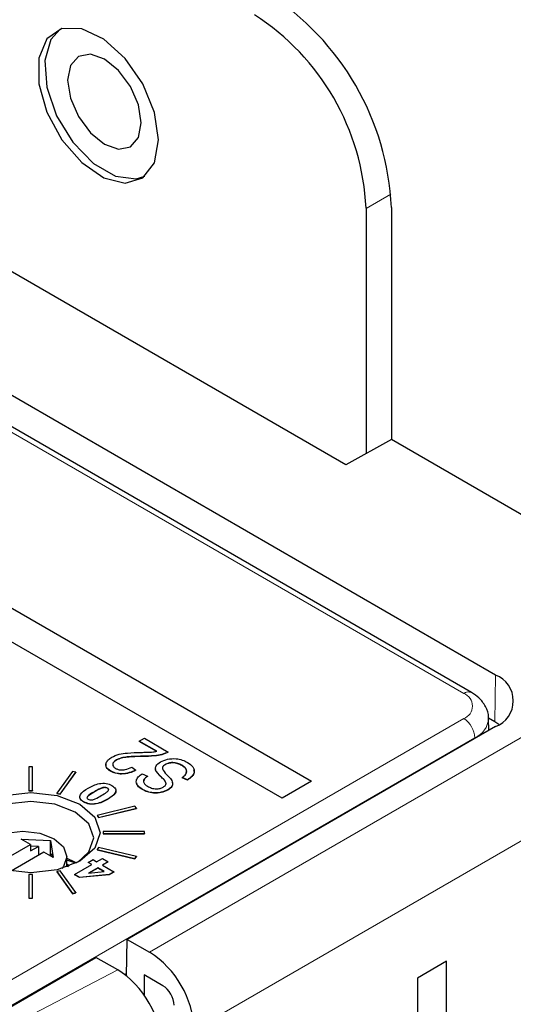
# Paper-space layout 'Blatt2' of a CAD drawing. Header units: millimetres. Extents: x 5 to 418, y 2 to 292.
# Tile 43 of 60: x 99.74 to 107.56, y 164.85 to 180.43. Entities that reach past the tile are written whole.
import ezdxf

# ---------------------------------------------------------------- set-up
doc = ezdxf.new("R2010")
doc.units = ezdxf.units.MM

psp = doc.layouts.new('Blatt2')

# ---------------------------------------------------------------- linework, layer by layer
at = {"color": 7, "linetype": 'Continuous', "lineweight": 25}
for p, q in [((107.282, 170.059), (65.563, 194.143)), ((106.904, 169.781), (65.185, 193.865)), ((104.913, 173.386), (93.423, 180.02)), ((105.231, 177.448), (105.231, 173.564)), ((105.633, 177.462), (105.633, 173.787)), ((105.633, 173.787), (104.913, 173.386)), ((107.765, 172.557), (105.633, 173.787)), ((98.889, 171.541), (104.369, 168.378)), ((103.902, 168.108), (98.421, 171.271)), ((107.271, 169.318), (107.17, 169.377)), ((107.176, 169.182), (107.172, 169.374)), ((107.336, 169.277), (107.271, 169.318)), ((107.282, 169.243), (101.448, 165.875)), ((101.639, 169.011), (101.722, 169.058)), ((101.915, 168.852), (101.639, 169.011)), ((101.639, 169.011), (101.639, 169.007)), ((101.915, 168.848), (101.639, 169.007)), ((101.722, 169.058), (102.098, 168.841)), ((102.098, 168.841), (102.098, 168.837)), ((101.276, 168.716), (101.276, 168.712)), ((99.889, 168.607), (99.889, 168.232)), ((99.949, 168.607), (99.889, 168.607)), ((99.949, 168.232), (99.949, 168.607)), ((100.58, 168.535), (100.331, 168.188)), ((100.387, 168.175), (100.636, 168.522)), ((100.387, 168.171), (100.636, 168.517)), ((100.636, 168.522), (100.58, 168.535)), ((100.636, 168.522), (100.636, 168.517)), ((101.184, 168.541), (101.184, 168.537)), ((101.52, 168.602), (101.584, 168.555)), ((101.584, 168.555), (101.584, 168.551)), ((101.915, 168.525), (101.915, 168.521)), ((102.051, 168.644), (102.051, 168.64)), ((102.315, 168.631), (102.315, 168.627)), ((101.685, 168.496), (101.768, 168.459)), ((101.768, 168.459), (101.768, 168.455)), ((102.401, 168.401), (102.319, 168.438)), ((102.319, 168.438), (102.319, 168.434)), ((102.401, 168.397), (102.319, 168.434)), ((102.401, 168.401), (102.401, 168.397)), ((104.369, 168.378), (103.902, 168.108)), ((99.889, 168.232), (99.889, 168.228)), ((99.889, 168.232), (99.949, 168.232)), ((99.889, 168.228), (99.949, 168.228)), ((99.949, 168.232), (99.949, 168.228)), ((101.137, 168.271), (101.137, 168.267)), ((101.691, 168.249), (101.691, 168.245)), ((102.09, 168.242), (102.09, 168.238)), ((100.331, 168.188), (100.331, 168.184)), ((100.331, 168.188), (100.387, 168.175)), ((100.331, 168.184), (100.387, 168.171)), ((100.387, 168.175), (100.387, 168.171)), ((100.758, 168.052), (100.758, 168.048)), ((101.571, 167.982), (100.97, 167.838)), ((100.993, 167.806), (101.594, 167.95)), ((100.993, 167.802), (101.594, 167.946)), ((101.594, 167.95), (101.571, 167.982)), ((101.594, 167.95), (101.594, 167.946)), ((100.97, 167.838), (100.993, 167.806)), ((100.97, 167.838), (100.97, 167.834)), ((100.97, 167.834), (100.993, 167.802)), ((100.993, 167.806), (100.993, 167.802)), ((101.069, 167.585), (101.069, 167.551)), ((101.719, 167.585), (101.069, 167.585)), ((101.719, 167.551), (101.719, 167.585)), ((99.768, 167.463), (100.235, 167.439)), ((99.916, 167.377), (99.768, 167.463)), ((100.235, 167.439), (100.277, 167.169)), ((100.235, 167.214), (100.235, 167.439)), ((101.069, 167.551), (101.719, 167.551)), ((101.069, 167.551), (101.069, 167.547)), ((101.069, 167.547), (101.719, 167.547)), ((101.719, 167.551), (101.719, 167.547)), ((99.333, 167.041), (99.916, 167.377)), ((99.916, 167.377), (99.916, 167.275)), ((100.04, 167.347), (99.916, 167.353)), ((99.916, 167.275), (100.04, 167.347)), ((100.04, 167.347), (100.04, 167.204)), ((100.993, 167.33), (100.97, 167.298)), ((100.97, 167.298), (100.97, 167.294)), ((100.97, 167.298), (101.571, 167.155)), ((100.97, 167.294), (101.571, 167.15)), ((101.594, 167.187), (100.993, 167.33)), ((100.129, 167.255), (99.609, 166.955)), ((100.277, 167.169), (100.129, 167.255)), ((100.252, 167.224), (100.217, 167.204)), ((100.259, 167.179), (100.252, 167.224)), ((100.493, 167.022), (100.493, 167.183)), ((100.634, 167.079), (100.493, 167.129)), ((100.831, 167.094), (100.906, 167.138)), ((100.906, 167.138), (100.963, 167.104)), ((100.963, 167.104), (101.055, 167.157)), ((101.055, 167.157), (101.147, 167.104)), ((101.147, 167.104), (101.055, 167.051)), ((101.147, 167.104), (101.147, 167.1)), ((101.571, 167.155), (101.594, 167.187)), ((101.571, 167.15), (101.594, 167.182)), ((101.571, 167.155), (101.571, 167.15)), ((101.594, 167.187), (101.594, 167.182)), ((100.387, 166.961), (100.331, 166.948)), ((100.331, 166.948), (100.58, 166.602)), ((100.331, 166.948), (100.331, 166.944)), ((100.636, 166.615), (100.387, 166.961)), ((100.538, 167.039), (100.493, 167.065)), ((100.493, 167.044), (100.516, 167.031)), ((100.613, 166.902), (100.888, 167.061)), ((100.888, 167.061), (100.831, 167.094)), ((100.831, 167.094), (100.831, 167.09)), ((100.885, 167.059), (100.831, 167.09)), ((100.98, 167.008), (100.832, 166.923)), ((100.832, 166.923), (101.083, 166.949)), ((100.98, 167.004), (100.84, 166.924)), ((101.083, 166.949), (100.98, 167.008)), ((100.98, 167.008), (100.98, 167.004)), ((101.077, 166.948), (100.98, 167.004)), ((101.055, 167.051), (101.238, 166.945)), ((101.147, 167.1), (101.058, 167.049)), ((99.949, 166.904), (99.889, 166.904)), ((99.889, 166.904), (99.889, 166.529)), ((99.949, 166.529), (99.949, 166.904)), ((100.331, 166.944), (100.58, 166.597)), ((100.693, 166.856), (100.613, 166.902)), ((100.613, 166.902), (100.613, 166.898)), ((100.693, 166.852), (100.613, 166.898)), ((101.164, 166.902), (100.693, 166.856)), ((101.164, 166.898), (100.693, 166.852)), ((100.693, 166.856), (100.693, 166.852)), ((101.238, 166.945), (101.164, 166.902)), ((101.238, 166.941), (101.164, 166.898)), ((101.164, 166.902), (101.164, 166.898)), ((101.238, 166.945), (101.238, 166.941)), ((99.889, 166.529), (99.949, 166.529)), ((99.889, 166.529), (99.889, 166.525)), ((99.889, 166.525), (99.949, 166.525)), ((99.949, 166.529), (99.949, 166.525)), ((100.58, 166.602), (100.636, 166.615)), ((100.58, 166.597), (100.636, 166.611)), ((100.58, 166.602), (100.58, 166.597)), ((100.636, 166.615), (100.636, 166.611)), ((101.439, 165.292), (101.448, 165.875)), ((101.448, 165.875), (101.802, 165.671)), ((98.832, 164.365), (100.953, 165.59)), ((101.297, 165.391), (100.953, 165.59)), ((106.504, 165.528), (106.045, 165.263)), ((106.504, 80.199), (106.504, 165.528)), ((101.405, 165.319), (101.44, 165.34)), ((102.014, 165.14), (101.714, 165.314)), ((101.714, 165.314), (101.714, 164.994)), ((106.045, 165.263), (106.045, 79.934))]:
    psp.add_line(p, q, dxfattribs=at)
at = {"color": 7, "linetype": 'Continuous', "lineweight": 18}
for p, q in [((106.779, 169.769), (65.06, 193.853)), ((105.624, 177.675), (105.231, 177.448)), ((101.802, 165.671), (110.747, 170.835)), ((107.271, 169.318), (107.282, 170.059)), ((111.487, 169.629), (102.509, 164.446)), ((98.47, 164.574), (106.779, 169.37)), ((106.956, 169.067), (98.696, 164.299)), ((106.956, 169.067), (106.956, 169.055)), ((101.691, 168.773), (101.691, 168.769)), ((102.002, 168.433), (102.002, 168.429)), ((100.928, 168.213), (100.928, 168.209)), ((101.133, 168.094), (101.133, 168.089)), ((97.948, 163.651), (101.297, 165.391))]:
    psp.add_line(p, q, dxfattribs=at)
at = {"color": 7, "linetype": 'Continuous', "lineweight": 25, "flags": 128}
for points in [[(101.943, 178.53), (101.879, 178.965), (101.694, 179.417), (101.414, 179.822), (101.077, 180.128), (100.727, 180.292), (100.413, 180.293), (100.177, 180.13), (100.05, 179.825), (100.05, 179.42), (100.177, 178.969), (100.413, 178.534), (100.727, 178.172), (101.077, 177.933), (101.414, 177.849), (101.694, 177.931), (101.879, 178.169), (101.943, 178.53)], [(100.384, 180.283), (100.236, 180.119), (100.141, 179.786), (100.173, 179.366), (100.329, 178.915), (100.587, 178.494), (100.913, 178.16), (101.262, 177.958), (101.588, 177.915), (101.727, 177.956)], [(101.088, 179.812), (100.864, 179.89), (100.675, 179.853), (100.549, 179.707), (100.504, 179.475), (100.549, 179.192), (100.675, 178.9), (100.864, 178.645), (101.088, 178.465), (101.311, 178.387), (101.5, 178.424), (101.627, 178.569), (101.671, 178.801), (101.627, 179.085), (101.5, 179.376), (101.311, 179.632), (101.088, 179.812)], [(99.141, 168.013), (99.498, 168.151), (99.919, 168.199), (100.34, 168.151), (100.697, 168.013), (100.935, 167.807), (101.019, 167.564), (100.935, 167.321), (100.697, 167.115), (100.34, 166.977), (99.919, 166.929), (99.498, 166.977), (99.141, 167.115), (98.903, 167.321), (98.819, 167.564), (98.903, 167.807), (99.141, 168.013)], [(100.659, 167.094), (100.841, 167.26), (100.917, 167.481), (100.841, 167.702), (100.625, 167.888), (100.301, 168.013), (99.919, 168.057), (99.537, 168.013), (99.213, 167.888)], [(99.094, 167.156), (99.093, 167.183), (99.146, 167.338), (99.298, 167.469), (99.525, 167.557), (99.793, 167.588), (100.061, 167.557), (100.288, 167.469), (100.439, 167.338), (100.493, 167.183), (100.439, 167.029), (100.414, 166.997)], [(100.493, 167.163), (100.613, 167.104), (100.644, 167.085)]]:
    psp.add_lwpolyline(points, dxfattribs=at)
at = {"color": 7, "linetype": 'Continuous', "lineweight": 25}
for centre, radius, start, end in [((101.384, 177.268), 4.253, 2.6055, 57.3945), ((101.393, 177.274), 3.842, 2.6055, 57.3945), ((107.127, 169.651), 0.437, 290.7834, 69.2166), ((100.974, 164.377), 1.537, 2.6055, 57.3945)]:
    psp.add_arc(centre, radius, start, end, dxfattribs=at)
at = {"color": 7, "linetype": 'Continuous', "lineweight": 18}
for centre, radius, start, end in [((106.852, 169.669), 0.123, 65.1, 126.2312), ((106.703, 169.569), 0.213, 290.7834, 69.2166), ((106.571, 169.046), 0.385, 3.2297, 57.3477), ((106.811, 169.399), 0.362, 293.612, 355.9144)]:
    psp.add_arc(centre, radius, start, end, dxfattribs=at)
at = {"color": 7, "linetype": 'Continuous', "lineweight": 25}
for centre, major_axis, ratio, start_param, end_param in [((101.297, 164.575), (-0.501, 0.866), 0.577381, 3.925701, 5.496497), ((102.014, 164.936), (-0.125, 0.217), 0.577557, 3.927224, 5.497716)]:
    psp.add_ellipse(centre, major_axis=major_axis, ratio=ratio, start_param=start_param, end_param=end_param, dxfattribs=at)
for points, knots in [([(107.169, 169.373), (107.17, 169.378), (107.181, 169.442), (107.13, 169.564), (107.034, 169.696), (106.944, 169.755), (106.904, 169.781)], [0, 0, 0, 0, 0.031835, 0.385008, 0.725306, 1, 1, 1, 1]), ([(101.204, 168.759), (101.24, 168.776), (101.313, 168.81), (101.478, 168.83), (101.596, 168.833), (101.668, 168.835)], [0, 0, 0, 0, 0.279141, 0.559078, 1, 1, 1, 1]), ([(101.668, 168.835), (101.696, 168.836), (101.743, 168.837), (101.807, 168.839), (101.862, 168.842), (101.897, 168.849), (101.915, 168.852)], [0, 0, 0, 0, 0.340053, 0.560075, 0.780078, 1, 1, 1, 1]), ([(102.098, 168.841), (102.066, 168.827), (102.001, 168.798), (101.859, 168.777), (101.754, 168.775), (101.691, 168.773)], [0, 0, 0, 0, 0.278998, 0.559153, 1, 1, 1, 1]), ([(102.098, 168.837), (102.066, 168.823), (102.001, 168.794), (101.859, 168.773), (101.754, 168.77), (101.691, 168.769)], [0, 0, 0, 0, 0.278998, 0.559153, 1, 1, 1, 1]), ([(101.184, 168.541), (101.159, 168.559), (101.107, 168.595), (101.108, 168.663), (101.142, 168.718), (101.183, 168.746), (101.204, 168.759)], [0, 0, 0, 0, 0.279693, 0.558261, 0.779102, 1, 1, 1, 1]), ([(101.276, 168.712), (101.26, 168.701), (101.229, 168.68), (101.213, 168.648), (101.22, 168.631), (101.221, 168.627)], [0, 0, 0, 0, 0.446056, 0.890667, 1, 1, 1, 1]), ([(101.276, 168.716), (101.26, 168.705), (101.228, 168.684), (101.214, 168.645), (101.224, 168.608), (101.249, 168.591), (101.261, 168.582)], [0, 0, 0, 0, 0.280425, 0.559943, 0.779929, 1, 1, 1, 1]), ([(101.691, 168.773), (101.609, 168.772), (101.496, 168.771), (101.353, 168.75), (101.301, 168.727), (101.276, 168.716)], [0, 0, 0, 0, 0.560605, 0.780638, 1, 1, 1, 1]), ([(101.691, 168.769), (101.609, 168.768), (101.496, 168.767), (101.353, 168.746), (101.301, 168.723), (101.276, 168.712)], [0, 0, 0, 0, 0.560605, 0.780638, 1, 1, 1, 1]), ([(101.915, 168.525), (101.907, 168.54), (101.89, 168.571), (101.901, 168.631), (101.947, 168.665), (101.975, 168.685)], [0, 0, 0, 0, 0.280966, 0.561401, 1, 1, 1, 1]), ([(101.975, 168.685), (102.011, 168.701), (102.082, 168.733), (102.214, 168.74), (102.324, 168.716), (102.377, 168.689), (102.404, 168.675)], [0, 0, 0, 0, 0.279546, 0.558773, 0.779039, 1, 1, 1, 1]), ([(102.315, 168.631), (102.294, 168.642), (102.252, 168.664), (102.174, 168.676), (102.101, 168.668), (102.068, 168.652), (102.051, 168.644)], [0, 0, 0, 0, 0.28085, 0.559959, 0.779767, 1, 1, 1, 1]), ([(102.315, 168.627), (102.294, 168.638), (102.252, 168.659), (102.174, 168.672), (102.101, 168.664), (102.068, 168.648), (102.051, 168.64)], [0, 0, 0, 0, 0.28085, 0.559959, 0.779767, 1, 1, 1, 1]), ([(102.404, 168.675), (102.436, 168.653), (102.501, 168.609), (102.519, 168.525), (102.478, 168.453), (102.427, 168.418), (102.401, 168.401)], [0, 0, 0, 0, 0.280063, 0.558927, 0.779176, 1, 1, 1, 1]), ([(101.184, 168.537), (101.157, 168.555), (101.109, 168.588), (101.114, 168.63), (101.116, 168.649)], [0, 0, 0, 0, 0.553608, 1, 1, 1, 1]), ([(101.584, 168.555), (101.551, 168.54), (101.485, 168.51), (101.369, 168.491), (101.26, 168.504), (101.21, 168.529), (101.184, 168.541)], [0, 0, 0, 0, 0.28092, 0.560105, 0.779774, 1, 1, 1, 1]), ([(101.584, 168.551), (101.551, 168.536), (101.485, 168.506), (101.369, 168.487), (101.26, 168.5), (101.21, 168.525), (101.184, 168.537)], [0, 0, 0, 0, 0.28092, 0.560105, 0.779774, 1, 1, 1, 1]), ([(101.261, 168.582), (101.275, 168.575), (101.303, 168.562), (101.359, 168.556), (101.439, 168.562), (101.486, 168.586), (101.52, 168.602)], [0, 0, 0, 0, 0.186999, 0.373859, 0.561031, 1, 1, 1, 1]), ([(101.915, 168.521), (101.906, 168.536), (101.891, 168.559), (101.898, 168.583), (101.9, 168.591)], [0, 0, 0, 0, 0.679824, 1, 1, 1, 1]), ([(102.002, 168.433), (101.984, 168.449), (101.952, 168.479), (101.926, 168.511), (101.915, 168.525)], [0, 0, 0, 0, 0.56013, 1, 1, 1, 1]), ([(102.002, 168.429), (101.984, 168.445), (101.952, 168.475), (101.926, 168.507), (101.915, 168.521)], [0, 0, 0, 0, 0.56013, 1, 1, 1, 1]), ([(102.051, 168.644), (102.041, 168.638), (102.022, 168.625), (102.006, 168.602), (102.004, 168.577), (102.026, 168.529), (102.064, 168.493), (102.093, 168.465)], [0, 0, 0, 0, 0.124972, 0.249815, 0.374598, 0.499572, 1, 1, 1, 1]), ([(102.051, 168.64), (102.041, 168.634), (102.023, 168.621), (102.009, 168.604), (102.008, 168.595), (102.008, 168.593)], [0, 0, 0, 0, 0.460631, 0.920786, 1, 1, 1, 1]), ([(102.319, 168.438), (102.34, 168.454), (102.383, 168.486), (102.396, 168.545), (102.368, 168.595), (102.333, 168.619), (102.315, 168.631)], [0, 0, 0, 0, 0.280743, 0.559143, 0.77941, 1, 1, 1, 1]), ([(102.381, 168.514), (102.385, 168.524), (102.394, 168.55), (102.367, 168.591), (102.332, 168.615), (102.315, 168.627)], [0, 0, 0, 0, 0.243302, 0.621373, 1, 1, 1, 1]), ([(102.498, 168.559), (102.503, 168.544), (102.516, 168.508), (102.476, 168.449), (102.426, 168.414), (102.401, 168.397)], [0, 0, 0, 0, 0.242236, 0.620624, 1, 1, 1, 1]), ([(101.691, 168.249), (101.662, 168.269), (101.603, 168.309), (101.583, 168.384), (101.617, 168.449), (101.662, 168.481), (101.685, 168.496)], [0, 0, 0, 0, 0.280155, 0.559064, 0.779285, 1, 1, 1, 1]), ([(101.691, 168.245), (101.659, 168.265), (101.61, 168.295), (101.604, 168.336), (101.602, 168.351)], [0, 0, 0, 0, 0.6437496, 1, 1, 1, 1]), ([(101.768, 168.459), (101.75, 168.446), (101.714, 168.419), (101.699, 168.37), (101.725, 168.328), (101.756, 168.308), (101.771, 168.298)], [0, 0, 0, 0, 0.280757, 0.5593, 0.779211, 1, 1, 1, 1]), ([(101.768, 168.455), (101.748, 168.442), (101.718, 168.421), (101.714, 168.395), (101.713, 168.386)], [0, 0, 0, 0, 0.65322, 1, 1, 1, 1]), ([(102.067, 168.341), (102.059, 168.359), (102.046, 168.392), (102.015, 168.42), (102.002, 168.433)], [0, 0, 0, 0, 0.557866, 1, 1, 1, 1]), ([(102.067, 168.337), (102.059, 168.355), (102.046, 168.388), (102.015, 168.416), (102.002, 168.429)], [0, 0, 0, 0, 0.557866, 1, 1, 1, 1]), ([(102.093, 168.465), (102.113, 168.445), (102.151, 168.405), (102.175, 168.342), (102.15, 168.284), (102.11, 168.256), (102.09, 168.242)], [0, 0, 0, 0, 0.2811422, 0.5600561, 0.7798619, 1, 1, 1, 1]), ([(102.159, 168.359), (102.162, 168.35), (102.173, 168.324), (102.149, 168.279), (102.11, 168.252), (102.09, 168.238)], [0, 0, 0, 0, 0.1963085, 0.5978507, 1, 1, 1, 1]), ([(100.758, 168.052), (100.736, 168.069), (100.702, 168.095), (100.695, 168.137), (100.714, 168.199), (100.778, 168.238), (100.83, 168.27)], [0, 0, 0, 0, 0.249123, 0.374778, 0.500308, 1, 1, 1, 1]), ([(100.928, 168.213), (100.898, 168.196), (100.853, 168.17), (100.811, 168.133), (100.808, 168.108), (100.821, 168.097), (100.827, 168.092)], [0, 0, 0, 0, 0.502031, 0.751264, 0.875969, 1, 1, 1, 1]), ([(100.928, 168.209), (100.9, 168.192), (100.858, 168.166), (100.812, 168.134), (100.812, 168.122), (100.812, 168.122)], [0, 0, 0, 0, 0.663739, 0.993252, 1, 1, 1, 1]), ([(100.83, 168.27), (100.884, 168.299), (100.952, 168.337), (101.059, 168.348), (101.133, 168.344), (101.177, 168.324), (101.206, 168.311)], [0, 0, 0, 0, 0.4997, 0.625239, 0.750888, 1, 1, 1, 1]), ([(101.137, 168.271), (101.128, 168.275), (101.111, 168.282), (101.066, 168.28), (101.003, 168.256), (100.958, 168.231), (100.928, 168.213)], [0, 0, 0, 0, 0.124043, 0.248741, 0.497969, 1, 1, 1, 1]), ([(101.137, 168.267), (101.128, 168.271), (101.111, 168.278), (101.066, 168.276), (101.003, 168.252), (100.958, 168.226), (100.928, 168.209)], [0, 0, 0, 0, 0.124043, 0.248741, 0.497969, 1, 1, 1, 1]), ([(101.037, 168.15), (101.066, 168.168), (101.111, 168.194), (101.153, 168.23), (101.156, 168.256), (101.143, 168.266), (101.137, 168.271)], [0, 0, 0, 0, 0.502065, 0.751302, 0.876019, 1, 1, 1, 1]), ([(101.206, 168.311), (101.228, 168.294), (101.262, 168.269), (101.27, 168.226), (101.25, 168.164), (101.185, 168.125), (101.133, 168.094)], [0, 0, 0, 0, 0.249108, 0.37474, 0.500242, 1, 1, 1, 1]), ([(101.263, 168.241), (101.265, 168.235), (101.27, 168.218), (101.248, 168.16), (101.184, 168.121), (101.133, 168.089)], [0, 0, 0, 0, 0.107347, 0.286519, 1, 1, 1, 1]), ([(101.152, 168.234), (101.153, 168.24), (101.156, 168.252), (101.143, 168.262), (101.137, 168.267)], [0, 0, 0, 0, 0.487492, 1, 1, 1, 1]), ([(102.09, 168.242), (102.057, 168.227), (101.991, 168.196), (101.869, 168.19), (101.765, 168.211), (101.716, 168.236), (101.691, 168.249)], [0, 0, 0, 0, 0.2796966, 0.5588536, 0.7791302, 1, 1, 1, 1]), ([(102.09, 168.238), (102.057, 168.223), (101.991, 168.192), (101.869, 168.186), (101.765, 168.207), (101.716, 168.232), (101.691, 168.245)], [0, 0, 0, 0, 0.2796966, 0.5588536, 0.7791302, 1, 1, 1, 1]), ([(101.771, 168.298), (101.791, 168.288), (101.83, 168.268), (101.902, 168.255), (101.97, 168.263), (102.002, 168.278), (102.018, 168.286)], [0, 0, 0, 0, 0.280929, 0.559977, 0.779752, 1, 1, 1, 1]), ([(102.018, 168.286), (102.032, 168.295), (102.057, 168.311), (102.064, 168.331), (102.067, 168.341)], [0, 0, 0, 0, 0.560374, 1, 1, 1, 1]), ([(100.758, 168.048), (100.734, 168.065), (100.705, 168.085), (100.701, 168.11), (100.701, 168.114)], [0, 0, 0, 0, 0.831427, 1, 1, 1, 1]), ([(101.133, 168.094), (101.079, 168.064), (101.012, 168.027), (100.904, 168.016), (100.831, 168.02), (100.787, 168.04), (100.758, 168.052)], [0, 0, 0, 0, 0.4996648, 0.6252095, 0.7508646, 1, 1, 1, 1]), ([(101.133, 168.089), (101.079, 168.06), (101.012, 168.023), (100.904, 168.012), (100.831, 168.016), (100.787, 168.035), (100.758, 168.048)], [0, 0, 0, 0, 0.4996648, 0.6252095, 0.7508646, 1, 1, 1, 1]), ([(100.827, 168.092), (100.836, 168.089), (100.853, 168.081), (100.898, 168.083), (100.961, 168.108), (101.006, 168.133), (101.037, 168.15)], [0, 0, 0, 0, 0.123975, 0.24873, 0.497985, 1, 1, 1, 1])]:
    psp.add_open_spline(points, degree=3, knots=knots, dxfattribs=at)

doc.saveas('drawing.dxf')
